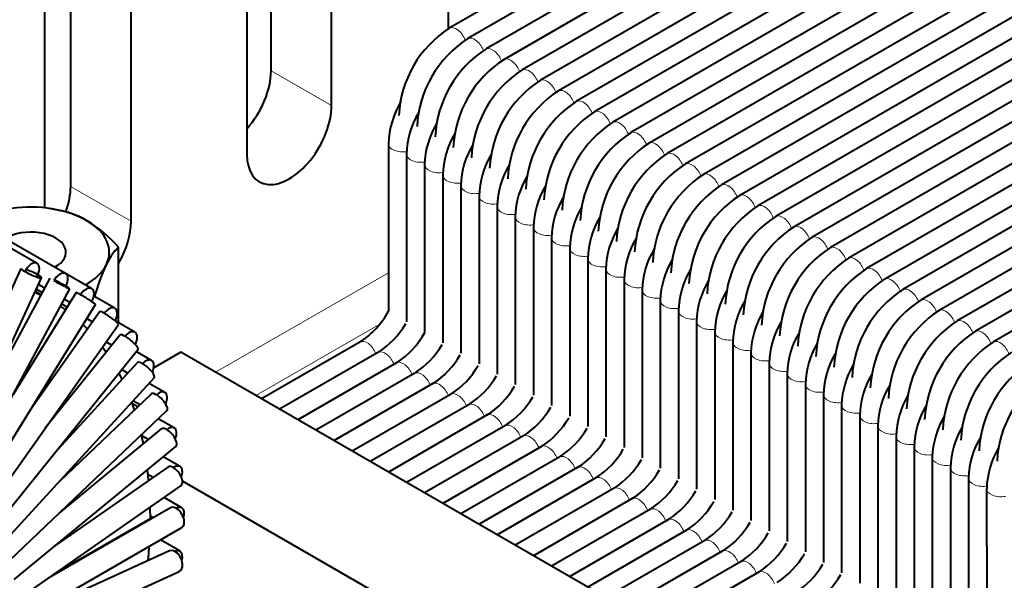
# Model space of a CAD drawing. Header units: millimetres. Extents: x 0 to 594, y -2 to 419.
# Tile 27 of 34: x 495 to 519, y 241 to 254. Entities that reach past the tile are written whole.
import ezdxf

# ---------------------------------------------------------------- set-up
doc = ezdxf.new("R2010")
doc.units = ezdxf.units.MM
for name, color, linetype in [('CB000601.00.00', 7, 'Continuous'), ('CB000601.00_', 7, 'Continuous'), ('Default', 7, 'Continuous'), ('LITEMOD_INGOMBRO', 7, 'Continuous'), ('ME001043.02_REV.', 7, 'Continuous'), ('VI000022', 7, 'Continuous')]:
    doc.layers.add(name, color=color, linetype=linetype)

# ---------------------------------------------------------------- blocks, each defined once
blk = doc.blocks.new('SE1')
at = {"layer": 'CB000601.00.00', "color": 7, "linetype": 'Continuous', "lineweight": 40}
for p, q in [((504.143, 251.356), (504.143, 247.238)), ((504.588, 251.099), (504.589, 246.971)), ((505.034, 250.842), (505.034, 246.714)), ((505.479, 250.585), (505.48, 246.457)), ((505.925, 250.328), (505.925, 246.2)), ((506.37, 250.07), (506.371, 245.943)), ((506.816, 249.813), (506.816, 245.686)), ((507.262, 249.556), (507.262, 245.429)), ((507.707, 249.299), (507.708, 245.172)), ((508.153, 249.042), (508.153, 244.914)), ((508.598, 248.785), (508.599, 244.657)), ((509.044, 248.528), (509.044, 244.4)), ((509.489, 248.271), (509.49, 244.143)), ((509.935, 248.014), (509.935, 243.886)), ((510.38, 247.757), (510.381, 243.629)), ((510.826, 247.5), (510.826, 243.372)), ((511.271, 247.242), (511.272, 243.115)), ((511.717, 246.985), (511.717, 242.858)), ((512.162, 246.728), (512.163, 242.601)), ((512.608, 246.471), (512.608, 242.344)), ((513.053, 246.214), (513.054, 242.087)), ((513.499, 245.957), (513.499, 241.83)), ((513.945, 245.7), (513.945, 241.572)), ((514.39, 245.443), (514.391, 241.315)), ((514.836, 245.186), (514.836, 241.058)), ((515.281, 244.929), (515.282, 240.801)), ((515.727, 244.671), (515.727, 240.544)), ((516.172, 244.414), (516.173, 240.287)), ((516.618, 244.157), (516.618, 240.03)), ((517.063, 243.9), (517.064, 239.773)), ((517.509, 243.643), (517.509, 239.516)), ((517.954, 243.386), (517.955, 239.259)), ((518.4, 243.129), (518.4, 239.002)), ((518.845, 242.872), (518.846, 238.745))]:
    blk.add_line(p, q, dxfattribs=at)
for centre, radius, start, end in [((506.388, 251.259), 2.247, 149.706, 177.5277), ((506.668, 251.042), 2.081, 148.8265, 178.429), ((507.113, 250.785), 2.08, 148.8267, 178.4291), ((507.559, 250.528), 2.08, 148.8268, 178.4291), ((508.004, 250.271), 2.08, 148.8269, 178.4292), ((508.45, 250.013), 2.08, 148.827, 178.4293), ((508.895, 249.756), 2.08, 148.8271, 178.4294), ((509.34, 249.499), 2.08, 148.8272, 178.4295), ((509.786, 249.242), 2.08, 148.8273, 178.4296), ((510.231, 248.985), 2.079, 148.8275, 178.4297), ((510.677, 248.728), 2.079, 148.8276, 178.4298), ((511.122, 248.471), 2.079, 148.8277, 178.4299), ((511.567, 248.214), 2.079, 148.8278, 178.43), ((512.013, 247.957), 2.079, 148.8279, 178.4301), ((512.458, 247.7), 2.079, 148.828, 178.4302), ((512.904, 247.443), 2.079, 148.8281, 178.4303), ((513.349, 247.185), 2.078, 148.8283, 178.4303), ((513.794, 246.928), 2.078, 148.8284, 178.4304), ((514.24, 246.671), 2.078, 148.8285, 178.4305), ((514.685, 246.414), 2.078, 148.8286, 178.4306), ((515.131, 246.157), 2.078, 148.8287, 178.4307), ((515.576, 245.9), 2.078, 148.8288, 178.4308), ((516.021, 245.643), 2.078, 148.8289, 178.4309), ((516.467, 245.386), 2.077, 148.829, 178.431), ((516.912, 245.129), 2.077, 148.8292, 178.4311), ((517.358, 244.872), 2.077, 148.8293, 178.4312), ((517.803, 244.615), 2.077, 148.8294, 178.4313), ((518.248, 244.357), 2.077, 148.8295, 178.4314), ((518.694, 244.1), 2.077, 148.8296, 178.4315), ((519.139, 243.843), 2.077, 148.8297, 178.4316), ((519.585, 243.586), 2.076, 148.8298, 178.4317), ((520.03, 243.329), 2.076, 148.8299, 178.4317), ((520.475, 243.072), 2.076, 148.83, 178.4318), ((520.921, 242.815), 2.076, 148.8301, 178.4319)]:
    blk.add_arc(centre, radius, start, end, dxfattribs=at)
at = {"layer": 'CB000601.00.00', "color": 7, "linetype": 'Continuous', "lineweight": 13}
for centre, major_axis, start_param, end_param in [((504.493, 251.356), (-0.35, 0), 0.00033, 1.905231), ((504.938, 251.099), (0.35, 0), 3.142053, 5.046824), ((505.384, 250.842), (0.35, 0), 3.142053, 5.046824), ((505.829, 250.585), (0.35, 0), 3.142053, 5.046824), ((506.275, 250.328), (0.35, 0), 3.142053, 5.046824), ((506.72, 250.071), (0.35, 0), 3.142053, 5.046824), ((507.166, 249.813), (0.35, 0), 3.142053, 5.046824), ((507.612, 249.556), (0.35, 0), 3.142053, 5.046824), ((508.057, 249.299), (0.35, 0), 3.142053, 5.046824), ((508.503, 249.042), (0.35, 0), 3.142053, 5.046824), ((508.948, 248.785), (0.35, 0), 3.142053, 5.046824), ((509.394, 248.528), (0.35, 0), 3.142053, 5.046824), ((509.839, 248.271), (0.35, 0), 3.142053, 5.046824), ((510.285, 248.014), (0.35, 0), 3.142053, 5.046824), ((510.73, 247.757), (0.35, 0), 3.142053, 5.046824), ((511.176, 247.5), (0.35, 0), 3.142053, 5.046824), ((511.621, 247.242), (0.35, 0), 3.142053, 5.046824), ((512.067, 246.985), (0.35, 0), 3.142053, 5.046824), ((512.512, 246.728), (0.35, 0), 3.142053, 5.046824), ((512.958, 246.471), (0.35, 0), 3.142053, 5.046824), ((513.403, 246.214), (0.35, 0), 3.142054, 5.046824), ((513.849, 245.957), (0.35, 0), 3.142054, 5.046824), ((514.295, 245.7), (0.35, 0), 3.142054, 5.046824), ((514.74, 245.443), (0.35, 0), 3.142054, 5.046824), ((515.186, 245.186), (0.35, 0), 3.142054, 5.046824), ((515.631, 244.929), (0.35, 0), 3.142054, 5.046824), ((516.077, 244.671), (0.35, 0), 3.142054, 5.046824), ((516.522, 244.414), (0.35, 0), 3.142054, 5.046824), ((516.968, 244.157), (0.35, 0), 3.142054, 5.046824), ((517.413, 243.9), (0.35, 0), 3.142054, 5.046824), ((517.859, 243.643), (0.35, 0), 3.142054, 5.046824), ((518.304, 243.386), (0.35, 0), 3.142054, 5.046824), ((518.75, 243.129), (0.35, 0), 3.142054, 5.046824), ((519.195, 242.872), (0.35, 0), 3.142054, 5.046824)]:
    blk.add_ellipse(centre, major_axis=major_axis, ratio=0.577277, start_param=start_param, end_param=end_param, dxfattribs=at)
at = {"layer": 'CB000601.00_', "color": 7, "linetype": 'Continuous', "lineweight": 40}
for p, q in [((538.885, 273.389), (505.639, 254.195)), ((539.342, 273.138), (506.097, 253.944)), ((539.788, 272.881), (506.542, 253.686)), ((540.233, 272.624), (506.987, 253.429)), ((540.679, 272.367), (507.433, 253.172)), ((541.124, 272.109), (507.878, 252.915)), ((541.57, 271.852), (508.324, 252.658)), ((542.015, 271.595), (508.769, 252.4)), ((542.46, 271.338), (509.214, 252.143)), ((542.906, 271.08), (509.66, 251.886)), ((543.351, 270.823), (510.105, 251.629)), ((543.797, 270.566), (510.551, 251.371)), ((544.242, 270.309), (510.996, 251.114)), ((544.687, 270.051), (511.442, 250.857)), ((545.133, 269.794), (511.887, 250.6)), ((545.578, 269.537), (512.332, 250.342)), ((546.024, 269.28), (512.778, 250.085)), ((546.469, 269.023), (513.223, 249.828)), ((546.915, 268.765), (513.669, 249.571)), ((547.36, 268.508), (514.114, 249.314)), ((547.805, 268.251), (514.56, 249.056)), ((548.251, 267.994), (515.005, 248.799)), ((548.696, 267.736), (515.45, 248.542)), ((549.142, 267.479), (515.896, 248.285)), ((549.587, 267.222), (516.341, 248.027)), ((550.033, 266.965), (516.787, 247.77)), ((550.478, 266.707), (517.232, 247.513)), ((550.923, 266.45), (517.677, 247.256)), ((551.369, 266.193), (518.123, 246.998)), ((551.814, 265.936), (518.568, 246.741)), ((552.26, 265.679), (519.014, 246.484)), ((503.443, 246.477), (501.025, 245.081)), ((499.044, 246.225), (498.375, 245.839)), ((509.157, 240.385), (499.044, 246.225)), ((503.9, 246.226), (501.471, 244.824)), ((504.346, 245.969), (501.916, 244.566)), ((504.791, 245.712), (502.362, 244.309)), ((505.236, 245.454), (502.807, 244.052)), ((505.682, 245.197), (503.253, 243.795)), ((506.127, 244.94), (503.698, 243.537)), ((506.573, 244.683), (504.143, 243.28)), ((507.018, 244.426), (504.589, 243.023)), ((507.463, 244.168), (505.034, 242.766)), ((507.909, 243.911), (505.48, 242.509)), ((508.354, 243.654), (505.925, 242.251)), ((508.8, 243.397), (506.37, 241.994)), ((504.825, 239.739), (499.081, 243.056)), ((509.245, 243.139), (506.816, 241.737)), ((509.691, 242.882), (507.261, 241.48)), ((510.136, 242.625), (507.707, 241.222)), ((510.581, 242.368), (508.152, 240.965)), ((511.027, 242.11), (508.598, 240.708)), ((511.472, 241.853), (509.043, 240.451)), ((511.918, 241.596), (509.614, 240.266)), ((512.363, 241.339), (510.193, 240.086)), ((512.809, 241.082), (510.639, 239.829)), ((513.254, 240.824), (511.084, 239.572))]:
    blk.add_line(p, q, dxfattribs=at)
for centre, radius, start, end in [((507.115, 251.913), 2.718, 122.8903, 177.1162), ((507.586, 251.641), 2.742, 122.8918, 177.1177), ((508.031, 251.384), 2.742, 122.8934, 177.1193), ((508.477, 251.127), 2.742, 122.895, 177.1209), ((508.922, 250.87), 2.742, 122.8965, 177.1225), ((509.368, 250.612), 2.742, 122.8981, 177.124), ((509.813, 250.355), 2.742, 122.8997, 177.1256), ((510.258, 250.098), 2.742, 122.9013, 177.1272), ((510.704, 249.841), 2.742, 122.9028, 177.1288), ((511.149, 249.584), 2.742, 122.9044, 177.1303), ((511.595, 249.326), 2.742, 122.906, 177.1319), ((512.04, 249.069), 2.742, 122.9076, 177.1335), ((512.486, 248.812), 2.742, 122.9091, 177.1351), ((512.931, 248.555), 2.742, 122.9107, 177.1366), ((513.377, 248.298), 2.742, 122.9123, 177.1382), ((513.822, 248.041), 2.742, 122.9138, 177.1398), ((514.268, 247.783), 2.742, 122.9154, 177.1414), ((514.713, 247.526), 2.742, 122.917, 177.1429), ((515.159, 247.269), 2.742, 122.9186, 177.1445), ((515.604, 247.012), 2.742, 122.9201, 177.1461), ((516.05, 246.755), 2.742, 122.9217, 177.1477), ((516.495, 246.497), 2.742, 122.9233, 177.1492), ((516.941, 246.24), 2.742, 122.9249, 177.1508), ((517.386, 245.983), 2.742, 122.9264, 177.1524), ((517.832, 245.726), 2.742, 122.928, 177.154), ((518.277, 245.469), 2.742, 122.9296, 177.1555), ((518.723, 245.211), 2.742, 122.9311, 177.1571), ((502.302, 248.242), 2.102, 302.8835, 331.4043), ((519.168, 244.954), 2.742, 122.9327, 177.1587), ((502.772, 247.971), 2.077, 302.8814, 329.9928), ((519.614, 244.697), 2.742, 122.9343, 177.1603), ((503.218, 247.713), 2.077, 302.8795, 331.1809), ((520.059, 244.44), 2.742, 122.9359, 177.1618), ((503.663, 247.456), 2.077, 302.8777, 329.988), ((520.505, 244.183), 2.742, 122.9374, 177.1634), ((504.109, 247.199), 2.077, 302.8758, 329.9856), ((520.95, 243.926), 2.742, 122.939, 177.165), ((504.554, 246.942), 2.077, 302.8739, 329.9832), ((521.396, 243.668), 2.742, 122.9406, 177.1666), ((505, 246.685), 2.077, 302.8721, 329.9808), ((521.841, 243.411), 2.742, 122.9421, 177.1682), ((505.445, 246.428), 2.077, 302.8702, 329.9785), ((505.891, 246.17), 2.077, 302.8683, 329.9761), ((506.336, 245.913), 2.077, 302.8665, 329.9737), ((506.782, 245.656), 2.077, 302.8646, 329.9713), ((507.227, 245.399), 2.077, 302.8628, 329.9689), ((507.673, 245.142), 2.077, 302.8609, 329.9665), ((508.118, 244.884), 2.077, 302.859, 329.9642), ((508.564, 244.627), 2.077, 302.8572, 329.9618), ((509.009, 244.37), 2.077, 302.8553, 329.9594), ((509.455, 244.113), 2.077, 302.8534, 329.957), ((509.9, 243.856), 2.077, 302.8516, 329.9546), ((510.346, 243.598), 2.077, 302.8497, 329.9522), ((510.791, 243.341), 2.077, 302.8478, 329.9498), ((511.236, 243.084), 2.077, 302.846, 329.9475), ((511.682, 242.827), 2.077, 302.8441, 329.9451), ((512.127, 242.57), 2.077, 302.8422, 329.9427), ((512.573, 242.312), 2.077, 302.8404, 329.9403), ((513.018, 242.055), 2.077, 302.8385, 329.9379), ((513.464, 241.798), 2.077, 302.8366, 329.9355)]:
    blk.add_arc(centre, radius, start, end, dxfattribs=at)
at = {"layer": 'CB000601.00_', "color": 7, "linetype": 'Continuous', "lineweight": 13}
for centre, start_param, end_param in [((505.814, 253.892), 1.236489, 3.142673), ((506.26, 253.635), 1.236489, 3.077007), ((506.705, 253.377), 1.236489, 3.07702), ((507.151, 253.12), 1.236489, 3.077033), ((507.596, 252.863), 1.236489, 3.077046), ((508.041, 252.606), 1.236489, 3.077059), ((508.487, 252.348), 1.236489, 3.077072), ((508.932, 252.091), 1.236489, 3.077085), ((509.378, 251.834), 1.236489, 3.077097), ((509.823, 251.577), 1.236489, 3.07711), ((510.268, 251.32), 1.236489, 3.077123), ((510.714, 251.062), 1.236489, 3.077136), ((511.159, 250.805), 1.236489, 3.077149), ((511.605, 250.548), 1.236489, 3.077162), ((512.05, 250.291), 1.236489, 3.077175), ((512.496, 250.033), 1.236489, 3.077188), ((512.941, 249.776), 1.236489, 3.077201), ((513.386, 249.519), 1.236489, 3.077214), ((513.832, 249.262), 1.236489, 3.077227), ((514.277, 249.004), 1.236489, 3.07724), ((514.723, 248.747), 1.236489, 3.077253), ((515.168, 248.49), 1.236489, 3.077266), ((515.614, 248.233), 1.236489, 3.077279), ((516.059, 247.976), 1.236489, 3.077292), ((516.504, 247.718), 1.236489, 3.077305), ((516.95, 247.461), 1.236489, 3.077318), ((517.395, 247.204), 1.236489, 3.077331), ((517.841, 246.947), 1.236489, 3.077344), ((518.286, 246.689), 1.236489, 3.077356), ((518.731, 246.432), 1.236489, 3.077369), ((503.618, 246.174), 1.290586, 3.142369), ((519.177, 246.175), 1.236489, 3.077382), ((504.063, 245.917), 1.290586, 3.076629), ((504.509, 245.66), 1.290586, 3.076629), ((504.954, 245.403), 1.290586, 3.076629), ((505.4, 245.145), 1.290586, 3.076629), ((505.845, 244.888), 1.290586, 3.076629), ((506.29, 244.631), 1.290586, 3.076629), ((506.736, 244.374), 1.290586, 3.076629), ((507.181, 244.116), 1.290586, 3.076629), ((507.627, 243.859), 1.290586, 3.076629), ((508.072, 243.602), 1.290586, 3.076629), ((508.518, 243.345), 1.290586, 3.076629), ((508.963, 243.088), 1.290586, 3.076629), ((509.408, 242.83), 1.290586, 3.076629), ((509.854, 242.573), 1.290586, 3.076629), ((510.299, 242.316), 1.290586, 3.076629), ((510.745, 242.059), 1.290586, 3.076629), ((511.19, 241.801), 1.290586, 3.076629), ((511.635, 241.544), 1.290586, 3.076629), ((512.081, 241.287), 1.290586, 3.076629), ((512.526, 241.03), 1.290586, 3.076629), ((512.972, 240.772), 1.290586, 3.076629), ((513.417, 240.515), 1.290586, 3.076629)]:
    blk.add_ellipse(centre, major_axis=(0.175, -0.303), ratio=0.577277, start_param=start_param, end_param=end_param, dxfattribs=at)
at = {"layer": 'LITEMOD_INGOMBRO', "color": 7, "linetype": 'Continuous', "lineweight": 40}
for p, q in [((495.509, 248.412), (489.223, 252.042)), ((496.211, 248.161), (489.926, 251.791)), ((496.851, 247.792), (490.566, 251.422)), ((495.114, 248.287), (493.802, 245.446)), ((493.236, 242.884), (495.622, 248.053)), ((495.824, 248.051), (494.394, 245.393)), ((493.601, 242.735), (496.317, 247.786)), ((495.494, 247.775), (495.632, 247.695)), ((495.55, 247.896), (495.696, 247.812)), ((496.472, 247.697), (494.92, 245.187)), ((495.458, 247.696), (495.543, 247.659)), ((495.462, 247.705), (495.543, 247.659)), ((495.466, 247.714), (495.601, 247.636)), ((495.468, 247.718), (495.603, 247.64)), ((495.469, 247.72), (495.604, 247.642)), ((495.543, 247.659), (495.599, 247.632)), ((497.42, 247.309), (496.903, 247.607)), ((493.932, 242.525), (496.948, 247.402)), ((496.085, 247.353), (496.157, 247.304)), ((496.118, 247.415), (496.25, 247.338)), ((496.157, 247.304), (496.207, 247.268)), ((496.181, 247.532), (496.32, 247.452)), ((497.051, 247.229), (495.361, 244.835)), ((496.735, 247.058), (496.874, 246.978)), ((494.224, 242.255), (497.508, 246.906)), ((496.64, 246.903), (496.703, 246.841)), ((496.703, 246.841), (496.745, 246.797)), ((497.913, 246.718), (497.429, 246.997)), ((497.554, 246.652), (495.703, 244.35)), ((497.118, 246.353), (497.176, 246.273)), ((497.207, 246.479), (497.349, 246.397)), ((494.475, 241.928), (497.99, 246.301)), ((497.176, 246.273), (497.21, 246.224)), ((498.323, 246.025), (497.944, 246.244)), ((497.976, 245.972), (495.937, 243.747)), ((497.517, 245.712), (497.57, 245.608)), ((497.57, 245.608), (497.595, 245.556)), ((497.589, 245.802), (497.74, 245.715)), ((494.681, 241.547), (498.389, 245.594)), ((498.647, 245.237), (498.265, 245.458)), ((498.314, 245.198), (496.058, 243.051)), ((497.833, 244.988), (497.835, 244.984)), ((497.835, 244.984), (497.881, 244.852)), ((497.983, 244.883), (497.842, 244.965)), ((497.877, 245.035), (498.042, 244.94)), ((494.839, 241.116), (498.7, 244.793)), ((497.881, 244.852), (497.897, 244.802)), ((498.881, 244.364), (498.488, 244.591)), ((498.563, 244.339), (496.067, 242.285)), ((498.067, 244.19), (498.074, 244.159)), ((498.067, 244.187), (498.251, 244.082)), ((498.074, 244.159), (498.105, 244.013)), ((494.948, 240.64), (498.919, 243.906)), ((498.105, 244.013), (498.114, 243.969)), ((499.023, 243.415), (498.611, 243.653)), ((498.722, 243.403), (495.967, 241.478)), ((498.216, 243.328), (498.225, 243.259)), ((498.225, 243.259), (498.241, 243.102)), ((498.228, 243.227), (498.361, 243.15)), ((495.006, 240.124), (499.043, 242.944)), ((498.241, 243.102), (498.244, 243.069)), ((499.07, 242.4), (498.629, 242.654)), ((498.79, 242.401), (495.77, 240.658)), ((498.28, 242.41), (498.285, 242.127)), ((498.285, 242.127), (495.916, 240.759)), ((498.285, 242.127), (495.916, 240.759)), ((498.284, 242.207), (498.369, 242.158)), ((498.285, 242.109), (498.285, 242.127)), ((495.011, 239.573), (499.07, 241.916)), ((499.023, 241.33), (498.539, 241.609)), ((498.767, 241.343), (495.492, 239.85)), ((498.241, 241.104), (498.255, 241.275)), ((498.255, 241.275), (498.266, 241.448)), ((498.266, 241.448), (498.267, 241.452)), ((498.244, 241.133), (498.271, 241.117)), ((494.962, 238.993), (498.999, 240.834))]:
    blk.add_line(p, q, dxfattribs=at)
for centre, major_axis, ratio, start_param, end_param in [((495.368, 248.17), (0.254, -0.117), 0.127771, 3.141593, 6.283185), ((495.369, 248.17), (0.14, 0.242), 0.577424, 0, 1.729056), ((495.368, 248.17), (0.254, -0.117), 0.127771, 0, 2.165015), ((495.369, 248.17), (0.14, 0.242), 0.577424, 4.659002, 6.283185), ((496.071, 247.919), (0.14, 0.242), 0.577424, 0, 1.622851), ((496.071, 247.919), (0.14, 0.242), 0.577424, 4.764813, 6.283185), ((496.071, 247.919), (0.247, -0.133), 0.042781, 4.100069, 6.283185), ((496.071, 247.919), (0.247, -0.133), 0.042781, 0, 2.183478), ((496.711, 247.549), (0.14, 0.242), 0.577424, 0, 1.518656), ((496.711, 247.549), (0.14, 0.242), 0.577424, 4.729512, 6.283185), ((496.71, 247.55), (0.238, -0.147), 0.042677, 0, 3.141593), ((497.28, 247.067), (0.14, 0.242), 0.577424, 0, 1.413472), ((497.28, 247.067), (0.14, 0.242), 0.577424, 4.763683, 6.283185), ((497.279, 247.067), (0.229, -0.162), 0.127669, 0, 3.141593), ((497.772, 246.476), (0.218, -0.175), 0.211261, 0, 3.141593), ((497.773, 246.476), (0.14, 0.242), 0.577424, 0, 1.308251), ((497.773, 246.476), (0.14, 0.242), 0.577424, 4.801402, 6.283185), ((498.183, 245.783), (0.206, -0.189), 0.292539, 0, 3.141593), ((498.183, 245.782), (0.14, 0.242), 0.577424, 0, 1.202984), ((498.183, 245.782), (0.14, 0.242), 0.577424, 4.839774, 6.283185), ((498.507, 244.996), (0.193, -0.203), 0.370612, 0, 3.141593), ((498.507, 244.995), (0.14, 0.242), 0.577424, 0, 1.097719), ((498.507, 244.995), (0.14, 0.242), 0.577424, 4.880918, 6.283185), ((498.741, 244.122), (0.14, 0.242), 0.577424, 0, 0.992355), ((498.741, 244.122), (0.178, -0.216), 0.444624, 0, 3.141593), ((498.741, 244.122), (0.14, 0.242), 0.577424, 4.926117, 6.283185), ((498.883, 243.173), (0.16, -0.23), 0.513765, 0, 3.141593), ((498.883, 243.172), (0.14, 0.242), 0.577424, 0, 0.886927), ((498.883, 243.172), (0.14, 0.242), 0.577424, 4.976883, 6.283185), ((498.93, 242.158), (0.14, -0.243), 0.577277, 0, 3.141593), ((498.93, 242.157), (0.14, 0.242), 0.577424, 0, 0.781339), ((498.93, 242.157), (0.14, 0.242), 0.577424, 5.035431, 6.283185), ((498.883, 241.088), (0.116, -0.255), 0.634464, 0, 3.141593), ((498.883, 241.087), (0.14, 0.242), 0.577424, 0, 0.675554), ((498.883, 241.087), (0.14, 0.242), 0.577424, 5.104801, 6.283185)]:
    blk.add_ellipse(centre, major_axis=major_axis, ratio=ratio, start_param=start_param, end_param=end_param, dxfattribs=at)
at = {"layer": 'ME001043.02_REV.', "color": 7, "linetype": 'Continuous', "lineweight": 40}
for p, q in [((505.616, 268.694), (505.616, 254.176)), ((501.26, 253.148), (501.26, 267.264)), ((502.745, 252.291), (502.745, 267.037)), ((500.666, 258.398), (500.666, 251.091)), ((497.82, 249.447), (497.82, 256.755)), ((496.335, 256.502), (496.335, 250.305)), ((495.692, 256.392), (495.692, 249.778))]:
    blk.add_line(p, q, dxfattribs=at)
at = {"layer": 'ME001043.02_REV.', "color": 7, "linetype": 'Continuous', "lineweight": 13}
for p, q in [((501.26, 253.148), (502.745, 252.291)), ((497.82, 249.447), (496.335, 250.305)), ((504.143, 248.183), (499.898, 245.732)), ((503.93, 246.916), (500.888, 245.16))]:
    blk.add_line(p, q, dxfattribs=at)
at = {"layer": 'ME001043.02_REV.', "color": 7, "linetype": 'Continuous', "lineweight": 40}
for centre, major_axis, start_param in [((500.221, 252.548), (0.735, 1.273), 4.369902), ((501.706, 251.691), (0.735, 1.273), 2.356194), ((495.271, 249.69), (0.753, 1.303), 5.02241), ((496.756, 248.833), (0.753, 1.303), 4.718258)]:
    blk.add_ellipse(centre, major_axis=major_axis, ratio=0.57735, start_param=start_param, end_param=5.497787, dxfattribs=at)
at = {"layer": 'VI000022', "color": 7, "linetype": 'Continuous', "lineweight": 40}
for p, q in [((496.218, 249.676), (495.808, 249.76)), ((497.513, 246.949), (497.513, 248.81))]:
    blk.add_line(p, q, dxfattribs=at)
for centre, radius, start, end in [((495.731, 247.82), 1.923, 58.4865, 75.5382), ((494.858, 246.423), 3.571, 41.9642, 58.2488), ((498.364, 247.893), 1.252, 132.8326, 156.9736), ((502.328, 246.015), 5.637, 155.1669, 163.9299)]:
    blk.add_arc(centre, radius, start, end, dxfattribs=at)
for major_axis, start_param, end_param in [((-1.925, 0), 3.914556, 4.961753), ((-1.925, 0), 2.867358, 3.914556), ((-0.861, 0), 2.313786, 5.539941), ((1.925, 0), 5.478901, 6.008951)]:
    blk.add_ellipse((495.359, 248.683), major_axis=major_axis, ratio=0.57735, start_param=start_param, end_param=end_param, dxfattribs=at)

msp = doc.modelspace()

# ---------------------------------------------------------------- block references
at = {"layer": 'Default'}
msp.add_blockref('SE1', (0, 0), dxfattribs=at)

doc.saveas('drawing.dxf')
